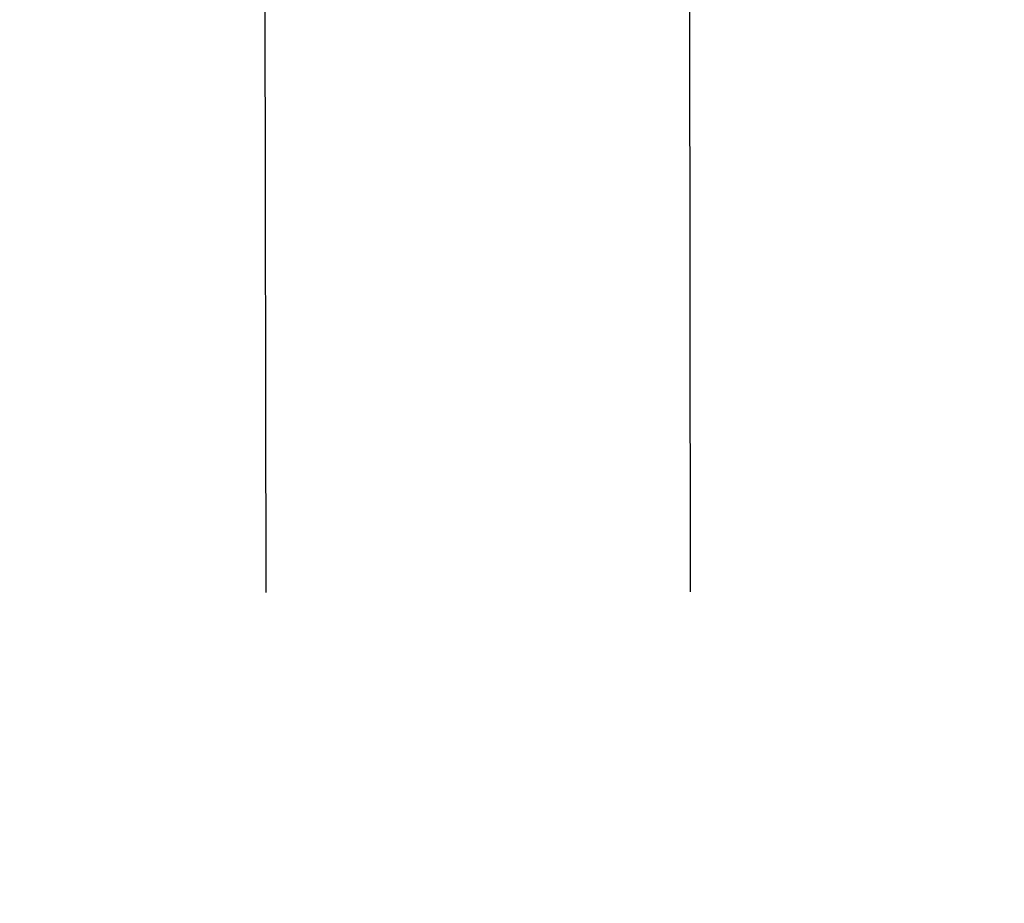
# Model space of a CAD drawing. Header units: inches. Extents: x 0 to 277, y 0 to 179.
# Tile 62 of 94: x 85.69 to 87.14, y 117.53 to 118.83. Entities that reach past the tile are written whole.
import ezdxf

# ---------------------------------------------------------------- set-up
doc = ezdxf.new("R2010")
doc.units = ezdxf.units.IN
doc.header["$LTSCALE"] = 15.20914
doc.header["$MEASUREMENT"] = 0
doc.linetypes.add('HIDDEN', pattern=[0.2, 0.1, -0.1])
doc.layers.get('0').update_dxf_attribs({"linetype": 'CONTINUOUS'})
doc.layers.add('02___PRT_ALL_AXES', color=7, linetype='CONTINUOUS')
doc.layers.add('DIMENSIONS', color=7, linetype='CONTINUOUS')
doc.styles.get("Standard").update_dxf_attribs({"font": 'txt', "width": 0.8})
doc.dimstyles.new('DIMSTYLE_3', dxfattribs={"dimtxt": 1.268784, "dimasz": 1.626646, "dimexe": 0.09, "dimexo": 0.07, "dimgap": 0.039, "dimtad": 0, "dimtih": 1, "dimtoh": 1, "dimzin": 4, "dimdsep": 46, "dimtxsty": 'Standard', "dimblk": '_FILLED', "dimblk1": '_FILLED', "dimblk2": '_FILLED', "dimcen": 0.09, "dimadec": 0, "dimazin": 0, "dimtfac": 1, "dimtofl": 0, "dimtmove": 0, "dimatfit": 3, "dimldrblk": '_FILLED', "dimfxl": 0, "dimtolj": 1, "dimtzin": 4, "dimarcsym": 0})

# ---------------------------------------------------------------- blocks, each defined once
blk = doc.blocks.new('_FILLED')
at = {"color": 0, "linetype": 'ByBlock'}
blk.add_solid([(0, 0), (-1, 0.2), (-1, -0.2)], dxfattribs=at)
blk = doc.blocks.new('*D14')
at = {"layer": 'DIMENSIONS', "color": 2, "linetype": 'Continuous'}
for p, q in [((85.5932, 102.9074), (82.3513, 102.9074)), ((89.2182, 102.9074), (92.4715, 102.9074))]:
    blk.add_line(p, q, dxfattribs=at)
at = {"layer": 'DIMENSIONS', "color": 2, "linetype": 'Continuous', "xscale": 1.6266460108, "yscale": 1.6266460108, "zscale": 1.6266460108}
blk.add_blockref('_FILLED', (85.5932, 102.9074), dxfattribs=at)
at = {"layer": 'DIMENSIONS', "color": 2, "linetype": 'Continuous', "xscale": 1.6266460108, "yscale": 1.6266460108, "zscale": 1.6266460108, "rotation": 180}
blk.add_blockref('_FILLED', (89.2182, 102.9074), dxfattribs=at)
at = {"layer": 'DIMENSIONS', "color": 2, "linetype": 'Continuous', "insert": (81.7169, 103.5418), "char_height": 1.26878, "width": 4.060108, "attachment_point": 3, "line_spacing_factor": 0.9}
blk.add_mtext('3.63', dxfattribs=at)
blk = doc.blocks.new('*D17')
at = {"layer": 'DIMENSIONS', "color": 2, "linetype": 'Continuous'}
for p, q in [((71.3642, 121.1695), (71.3642, 126.0524)), ((71.3642, 126.0524), (72.7631, 126.0524)), ((71.3642, 120.0445), (71.3642, 116.7912))]:
    blk.add_line(p, q, dxfattribs=at)
at = {"layer": 'DIMENSIONS', "color": 2, "linetype": 'Continuous', "xscale": 1.6266460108, "yscale": 1.6266460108, "zscale": 1.6266460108}
for p, rotation in [((71.3642, 121.1695), 270), ((71.3642, 120.0445), 90)]:
    blk.add_blockref('_FILLED', p, dxfattribs=dict(at, rotation=rotation))
at = {"layer": 'DIMENSIONS', "color": 2, "linetype": 'Continuous', "insert": (73.3975, 126.6868), "char_height": 1.26878, "width": 4.060108, "attachment_point": 1, "line_spacing_factor": 0.9}
blk.add_mtext('1.13', dxfattribs=at)

msp = doc.modelspace()

# ---------------------------------------------------------------- linework, layer by layer
at = {"layer": '02___PRT_ALL_AXES', "color": 8, "linetype": 'HIDDEN'}
for p, q in [((86.0934, 90.6062), (86.0467, 120.1062)), ((86.7184, 90.6072), (86.6717, 120.1072))]:
    msp.add_line(p, q, dxfattribs=at)

# ---------------------------------------------------------------- dimensions: what is measured, and where the dimension line sits
at = {"layer": 'DIMENSIONS', "color": 2, "linetype": 'Continuous'}
for base, p1, p2, angle, picture, middle in [((71.3642050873, 121.1694787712), (85.5932079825, 120.0444787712), (89.1982079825, 121.1694787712), 90, '*D17', (75.4275668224, 126.0523660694)), ((85.5932079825, 102.9074049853), (89.2182079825, 121.0454787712), (85.5932079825, 120.0444787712), 180, '*D14', (79.6868759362, 102.9074049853))]:
    dim = msp.add_linear_dim(base=base, p1=p1, p2=p2, angle=angle, dimstyle='DIMSTYLE_3', dxfattribs=at)
    dim.commit()
    dim.dimension.update_dxf_attribs({"geometry": picture, "text_midpoint": middle, "dimtype": 160})

doc.saveas('drawing.dxf')
